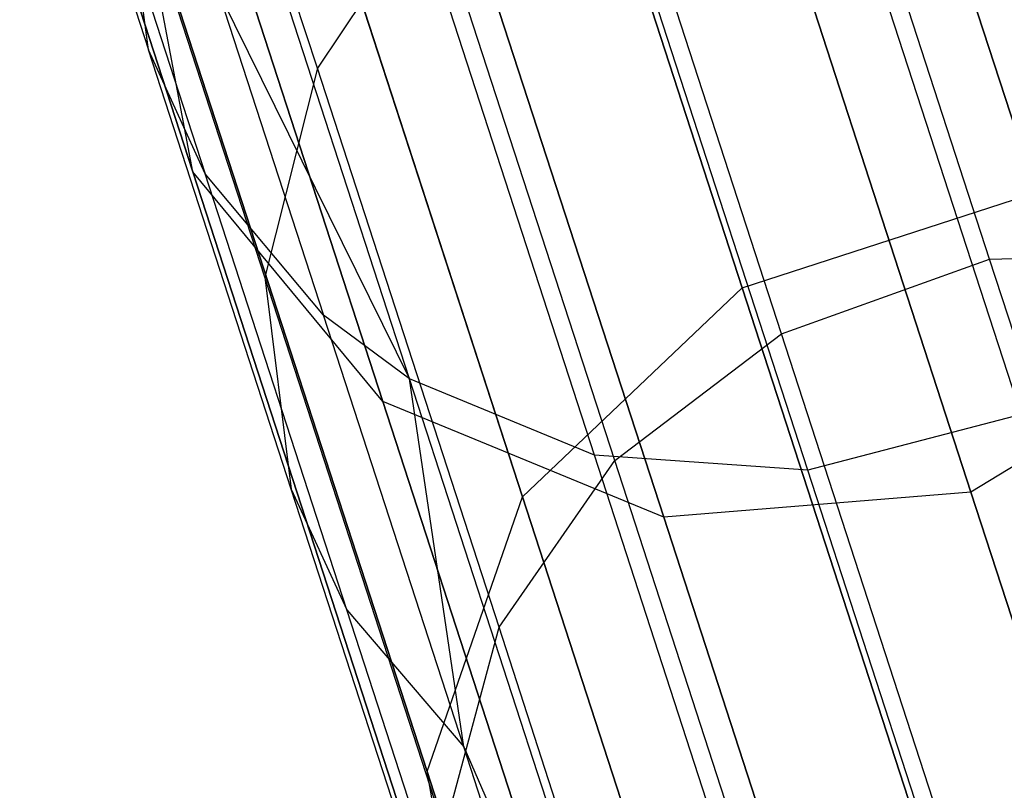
# Model space of a CAD drawing. Extents: x 0.3 to 7.1, y -3.38 to 3.38.
# Tile 189 of 256: x 2.59 to 2.75, y 2.89 to 3.01. Entities that reach past the tile are written whole.
import ezdxf

# ---------------------------------------------------------------- set-up
doc = ezdxf.new("R2010")
doc.units = 0
doc.header["$LTSCALE"] = 2.54
doc.layers.get('0').update_dxf_attribs({"linetype": 'CONTINUOUS'})

# ---------------------------------------------------------------- blocks, each defined once
blk = doc.blocks.new('SINGLES_B_BB_STL')
at = {"color": 0}
for p, q in [((2.7065, 3.12374, 16.12262), (2.7523, 2.98278, 15.72064)), ((2.7065, 3.12374, 16.12262), (2.7523, 2.98278, 15.72064)), ((2.7523, 2.98278, 12.54063), (2.7065, 3.12374, 12.13865)), ((2.7523, 2.98278, 12.54063), (2.7065, 3.12374, 12.13865)), ((2.66098, 3.10895, 16.12262), (2.70678, 2.96799, 15.72064)), ((2.66098, 3.10895, 16.12262), (2.70678, 2.96799, 15.72064)), ((2.70678, 2.96799, 12.54063), (2.66098, 3.10895, 12.13865)), ((2.70678, 2.96799, 12.54063), (2.66098, 3.10895, 12.13865)), ((2.62727, 3.07554, 16.12883), (2.67274, 2.93561, 15.72978)), ((2.62727, 3.07554, 16.12883), (2.67274, 2.93561, 15.72978)), ((2.67274, 2.93561, 12.53148), (2.62727, 3.07554, 12.13244)), ((2.67274, 2.93561, 12.53148), (2.62727, 3.07554, 12.13244)), ((2.64098, 3.00201, 40.09562), (2.61834, 3.0717, 39.8753)), ((2.64098, 3.00201, 40.09562), (2.61834, 3.0717, 39.8753)), ((2.59486, 3.06862, 16.55685), (2.62171, 2.98598, 16.15306)), ((2.59486, 3.06862, 16.55685), (2.62171, 2.98598, 16.15306)), ((2.62171, 2.98598, 12.10821), (2.59486, 3.06862, 11.70442)), ((2.62171, 2.98598, 12.10821), (2.59486, 3.06862, 11.70442)), ((2.74512, 2.97241, 40.32381), (2.71664, 3.06006, 40.10767)), ((2.74512, 2.97241, 40.32381), (2.71664, 3.06006, 40.10767)), ((2.59823, 3.05589, 39.63716), (2.61481, 3.00487, 39.85733)), ((2.59823, 3.05589, 39.63716), (2.61481, 3.00487, 39.85733)), ((2.71289, 2.96088, 40.32333), (2.68442, 3.04849, 40.10727)), ((2.71289, 2.96088, 40.32333), (2.68442, 3.04849, 40.10727)), ((2.61481, 3.00487, 39.85733), (2.61042, 3.03861, 39.86695)), ((2.63282, 2.96966, 40.08492), (2.61042, 3.03861, 39.86695)), ((2.61481, 3.00487, 39.85733), (2.61042, 3.03861, 39.86695)), ((2.63282, 2.96966, 40.08492), (2.61042, 3.03861, 39.86695)), ((2.60715, 3.03627, 39.63286), (2.62359, 2.98566, 39.85129)), ((2.60715, 3.03627, 39.63286), (2.62359, 2.98566, 39.85129)), ((2.65526, 2.95389, 39.83979), (2.62834, 3.03674, 39.40597)), ((2.65526, 2.95389, 39.83979), (2.62834, 3.03674, 39.40597)), ((2.62171, 2.98598, 16.15306), (2.6131, 3.03116, 16.13981)), ((2.6131, 3.03116, 16.13981), (2.65797, 2.89306, 15.74599)), ((2.6131, 3.03116, 16.13981), (2.65797, 2.89306, 15.74599)), ((2.62171, 2.98598, 16.15306), (2.6131, 3.03116, 16.13981)), ((2.62171, 2.98598, 12.10821), (2.6131, 3.03116, 12.12146)), ((2.65797, 2.89306, 12.51528), (2.6131, 3.03116, 12.12146)), ((2.62171, 2.98598, 12.10821), (2.6131, 3.03116, 12.12146)), ((2.65797, 2.89306, 12.51528), (2.6131, 3.03116, 12.12146)), ((2.6247, 3.03172, 16.56315), (2.65114, 2.95035, 16.16554)), ((2.6247, 3.03172, 16.56315), (2.65114, 2.95035, 16.16554)), ((2.65114, 2.95035, 12.09573), (2.6247, 3.03172, 11.69812)), ((2.65114, 2.95035, 12.09573), (2.6247, 3.03172, 11.69812)), ((2.75001, 2.94838, 39.82986), (2.72344, 3.03013, 39.4018)), ((2.75001, 2.94838, 39.82986), (2.72344, 3.03013, 39.4018)), ((2.6587, 3.02846, 40.10307), (2.64098, 3.00201, 40.09562)), ((2.6587, 3.02846, 40.10307), (2.64098, 3.00201, 40.09562)), ((2.68705, 2.94121, 40.31823), (2.6587, 3.02846, 40.10307)), ((2.68705, 2.94121, 40.31823), (2.6587, 3.02846, 40.10307)), ((2.6839, 2.94208, 39.83401), (2.65719, 3.02429, 39.40354)), ((2.6839, 2.94208, 39.83401), (2.65719, 3.02429, 39.40354)), ((2.71695, 2.93972, 39.83043), (2.69037, 3.02153, 39.40204)), ((2.71695, 2.93972, 39.83043), (2.69037, 3.02153, 39.40204)), ((2.74222, 2.93634, 16.17758), (2.71618, 3.01649, 16.56923)), ((2.74222, 2.93634, 16.17758), (2.71618, 3.01649, 16.56923)), ((2.71618, 3.01649, 11.69203), (2.74222, 2.93634, 12.08369)), ((2.71618, 3.01649, 11.69203), (2.74222, 2.93634, 12.08369)), ((2.62565, 3.01383, 39.62742), (2.64193, 2.96373, 39.84367)), ((2.62565, 3.01383, 39.62742), (2.64193, 2.96373, 39.84367)), ((2.62565, 3.01383, 39.62742), (2.65526, 2.95389, 39.83979)), ((2.62565, 3.01383, 39.62742), (2.65526, 2.95389, 39.83979)), ((2.66848, 3.01291, 16.56762), (2.69463, 2.93244, 16.17439)), ((2.66848, 3.01291, 16.56762), (2.69463, 2.93244, 16.17439)), ((2.69463, 2.93244, 12.08688), (2.66848, 3.01291, 11.69365)), ((2.69463, 2.93244, 12.08688), (2.66848, 3.01291, 11.69365)), ((2.62359, 2.98566, 39.85129), (2.61481, 3.00487, 39.85733)), ((2.63693, 2.93678, 40.0726), (2.61481, 3.00487, 39.85733)), ((2.62359, 2.98566, 39.85129), (2.61481, 3.00487, 39.85733)), ((2.63693, 2.93678, 40.0726), (2.61481, 3.00487, 39.85733)), ((2.64098, 3.00201, 40.09562), (2.63282, 2.96966, 40.08492)), ((2.64098, 3.00201, 40.09562), (2.63282, 2.96966, 40.08492)), ((2.66912, 2.9154, 40.30919), (2.64098, 3.00201, 40.09562)), ((2.66912, 2.9154, 40.30919), (2.64098, 3.00201, 40.09562)), ((2.65114, 2.95035, 16.16554), (2.62171, 2.98598, 16.15306)), ((2.62171, 2.98598, 16.15306), (2.66587, 2.85009, 15.76553)), ((2.62171, 2.98598, 16.15306), (2.66587, 2.85009, 15.76553)), ((2.65114, 2.95035, 16.16554), (2.62171, 2.98598, 16.15306)), ((2.65114, 2.95035, 12.09573), (2.62171, 2.98598, 12.10821)), ((2.66587, 2.85009, 12.49574), (2.62171, 2.98598, 12.10821)), ((2.65114, 2.95035, 12.09573), (2.62171, 2.98598, 12.10821)), ((2.66587, 2.85009, 12.49574), (2.62171, 2.98598, 12.10821)), ((2.64193, 2.96373, 39.84367), (2.62359, 2.98566, 39.85129)), ((2.64554, 2.9181, 40.06487), (2.62359, 2.98566, 39.85129)), ((2.64193, 2.96373, 39.84367), (2.62359, 2.98566, 39.85129)), ((2.64554, 2.9181, 40.06487), (2.62359, 2.98566, 39.85129)), ((2.70678, 2.96799, 15.72064), (2.7523, 2.98278, 15.72064)), ((2.70678, 2.96799, 15.72064), (2.7523, 2.98278, 15.72064)), ((2.70678, 2.96799, 12.54063), (2.7523, 2.98278, 12.54063)), ((2.70678, 2.96799, 12.54063), (2.7523, 2.98278, 12.54063)), ((2.74512, 2.97241, 40.32381), (2.77865, 2.97352, 40.31938)), ((2.74512, 2.97241, 40.32381), (2.77865, 2.97352, 40.31938)), ((2.71289, 2.96088, 40.32333), (2.74512, 2.97241, 40.32381)), ((2.71289, 2.96088, 40.32333), (2.74512, 2.97241, 40.32381)), ((2.77894, 2.86833, 40.53166), (2.74512, 2.97241, 40.32381)), ((2.77894, 2.86833, 40.53166), (2.74512, 2.97241, 40.32381)), ((2.66066, 2.88398, 40.29623), (2.63282, 2.96966, 40.08492)), ((2.63282, 2.96966, 40.08492), (2.63693, 2.93678, 40.0726)), ((2.66066, 2.88398, 40.29623), (2.63282, 2.96966, 40.08492)), ((2.63282, 2.96966, 40.08492), (2.63693, 2.93678, 40.0726)), ((2.67274, 2.93561, 15.72978), (2.70678, 2.96799, 15.72064)), ((2.67274, 2.93561, 15.72978), (2.70678, 2.96799, 15.72064)), ((2.67274, 2.93561, 12.53148), (2.70678, 2.96799, 12.54063)), ((2.67274, 2.93561, 12.53148), (2.70678, 2.96799, 12.54063)), ((2.70678, 2.96799, 15.72064), (2.76961, 2.77459, 15.34353)), ((2.70678, 2.96799, 15.72064), (2.76961, 2.77459, 15.34353)), ((2.76961, 2.77459, 12.91774), (2.70678, 2.96799, 12.54063)), ((2.76961, 2.77459, 12.91774), (2.70678, 2.96799, 12.54063)), ((2.65526, 2.95389, 39.83979), (2.64193, 2.96373, 39.84367)), ((2.66366, 2.89685, 40.0551), (2.64193, 2.96373, 39.84367)), ((2.65526, 2.95389, 39.83979), (2.64193, 2.96373, 39.84367)), ((2.66366, 2.89685, 40.0551), (2.64193, 2.96373, 39.84367)), ((2.68705, 2.94121, 40.31823), (2.71289, 2.96088, 40.32333)), ((2.68705, 2.94121, 40.31823), (2.71289, 2.96088, 40.32333)), ((2.74669, 2.85683, 40.5311), (2.71289, 2.96088, 40.32333)), ((2.74669, 2.85683, 40.5311), (2.71289, 2.96088, 40.32333)), ((2.78302, 2.96116, 16.17439), (2.74222, 2.93634, 16.17758)), ((2.78302, 2.96116, 16.17439), (2.74222, 2.93634, 16.17758)), ((2.78302, 2.96116, 12.08688), (2.74222, 2.93634, 12.08369)), ((2.78302, 2.96116, 12.08688), (2.74222, 2.93634, 12.08369)), ((2.6839, 2.94208, 39.83401), (2.65526, 2.95389, 39.83979)), ((2.70375, 2.80467, 40.25404), (2.65526, 2.95389, 39.83979)), ((2.6839, 2.94208, 39.83401), (2.65526, 2.95389, 39.83979)), ((2.70375, 2.80467, 40.25404), (2.65526, 2.95389, 39.83979)), ((2.66366, 2.89685, 40.0551), (2.65526, 2.95389, 39.83979)), ((2.66366, 2.89685, 40.0551), (2.65526, 2.95389, 39.83979)), ((2.69463, 2.93244, 16.17439), (2.65114, 2.95035, 16.16554)), ((2.65114, 2.95035, 16.16554), (2.69461, 2.81654, 15.78394)), ((2.65114, 2.95035, 16.16554), (2.69461, 2.81654, 15.78394)), ((2.69463, 2.93244, 16.17439), (2.65114, 2.95035, 16.16554)), ((2.69463, 2.93244, 12.08688), (2.65114, 2.95035, 12.09573)), ((2.69461, 2.81654, 12.47733), (2.65114, 2.95035, 12.09573)), ((2.69463, 2.93244, 12.08688), (2.65114, 2.95035, 12.09573)), ((2.69461, 2.81654, 12.47733), (2.65114, 2.95035, 12.09573)), ((2.75001, 2.94838, 39.82986), (2.71695, 2.93972, 39.83043)), ((2.75001, 2.94838, 39.82986), (2.71695, 2.93972, 39.83043)), ((2.66912, 2.9154, 40.30919), (2.68705, 2.94121, 40.31823)), ((2.66912, 2.9154, 40.30919), (2.68705, 2.94121, 40.31823)), ((2.71695, 2.93972, 39.83043), (2.6839, 2.94208, 39.83401)), ((2.73201, 2.79401, 40.24506), (2.6839, 2.94208, 39.83401)), ((2.71695, 2.93972, 39.83043), (2.6839, 2.94208, 39.83401)), ((2.73201, 2.79401, 40.24506), (2.6839, 2.94208, 39.83401)), ((2.72072, 2.83759, 40.52514), (2.68705, 2.94121, 40.31823)), ((2.72072, 2.83759, 40.52514), (2.68705, 2.94121, 40.31823)), ((2.76483, 2.79236, 40.2395), (2.71695, 2.93972, 39.83043)), ((2.76483, 2.79236, 40.2395), (2.71695, 2.93972, 39.83043)), ((2.66443, 2.85216, 40.28129), (2.63693, 2.93678, 40.0726)), ((2.63693, 2.93678, 40.0726), (2.64554, 2.9181, 40.06487)), ((2.66443, 2.85216, 40.28129), (2.63693, 2.93678, 40.0726)), ((2.63693, 2.93678, 40.0726), (2.64554, 2.9181, 40.06487)), ((2.74222, 2.93634, 16.17758), (2.69463, 2.93244, 16.17439)), ((2.74222, 2.93634, 16.17758), (2.69463, 2.93244, 16.17439)), ((2.74222, 2.93634, 12.08369), (2.69463, 2.93244, 12.08688)), ((2.74222, 2.93634, 12.08369), (2.69463, 2.93244, 12.08688)), ((2.78505, 2.80453, 15.8017), (2.74222, 2.93634, 16.17758)), ((2.78505, 2.80453, 15.8017), (2.74222, 2.93634, 16.17758)), ((2.74222, 2.93634, 12.08369), (2.78505, 2.80453, 12.45957)), ((2.74222, 2.93634, 12.08369), (2.78505, 2.80453, 12.45957)), ((2.65797, 2.89306, 15.74599), (2.67274, 2.93561, 15.72978)), ((2.65797, 2.89306, 15.74599), (2.67274, 2.93561, 15.72978)), ((2.65797, 2.89306, 12.51528), (2.67274, 2.93561, 12.53148)), ((2.65797, 2.89306, 12.51528), (2.67274, 2.93561, 12.53148)), ((2.67274, 2.93561, 15.72978), (2.73511, 2.74363, 15.35544)), ((2.67274, 2.93561, 15.72978), (2.73511, 2.74363, 15.35544)), ((2.73511, 2.74363, 12.90583), (2.67274, 2.93561, 12.53148)), ((2.73511, 2.74363, 12.90583), (2.67274, 2.93561, 12.53148)), ((2.69463, 2.93244, 16.17439), (2.73763, 2.8001, 15.79699)), ((2.69463, 2.93244, 16.17439), (2.73763, 2.8001, 15.79699)), ((2.73763, 2.8001, 12.46428), (2.69463, 2.93244, 12.08688)), ((2.73763, 2.8001, 12.46428), (2.69463, 2.93244, 12.08688)), ((2.67282, 2.83414, 40.27191), (2.64554, 2.9181, 40.06487)), ((2.64554, 2.9181, 40.06487), (2.66366, 2.89685, 40.0551)), ((2.67282, 2.83414, 40.27191), (2.64554, 2.9181, 40.06487)), ((2.64554, 2.9181, 40.06487), (2.66366, 2.89685, 40.0551)), ((2.66066, 2.88398, 40.29623), (2.66912, 2.9154, 40.30919)), ((2.66066, 2.88398, 40.29623), (2.66912, 2.9154, 40.30919)), ((2.70254, 2.81255, 40.51458), (2.66912, 2.9154, 40.30919)), ((2.70254, 2.81255, 40.51458), (2.66912, 2.9154, 40.30919)), ((2.69066, 2.81374, 40.26006), (2.66366, 2.89685, 40.0551)), ((2.66366, 2.89685, 40.0551), (2.70375, 2.80467, 40.25404)), ((2.69066, 2.81374, 40.26006), (2.66366, 2.89685, 40.0551)), ((2.66366, 2.89685, 40.0551), (2.70375, 2.80467, 40.25404)), ((2.66587, 2.85009, 15.76553), (2.65797, 2.89306, 15.74599)), ((2.65797, 2.89306, 15.74599), (2.71953, 2.70359, 15.37654)), ((2.65797, 2.89306, 15.74599), (2.71953, 2.70359, 15.37654)), ((2.66587, 2.85009, 15.76553), (2.65797, 2.89306, 15.74599)), ((2.66587, 2.85009, 12.49574), (2.65797, 2.89306, 12.51528)), ((2.71953, 2.70359, 12.88473), (2.65797, 2.89306, 12.51528)), ((2.66587, 2.85009, 12.49574), (2.65797, 2.89306, 12.51528)), ((2.71953, 2.70359, 12.88473), (2.65797, 2.89306, 12.51528))]:
    blk.add_line(p, q, dxfattribs=at)

msp = doc.modelspace()

# ---------------------------------------------------------------- block references
at = {"color": 0}
msp.add_blockref('SINGLES_B_BB_STL', (0, 0), dxfattribs=at)

doc.saveas('drawing.dxf')
